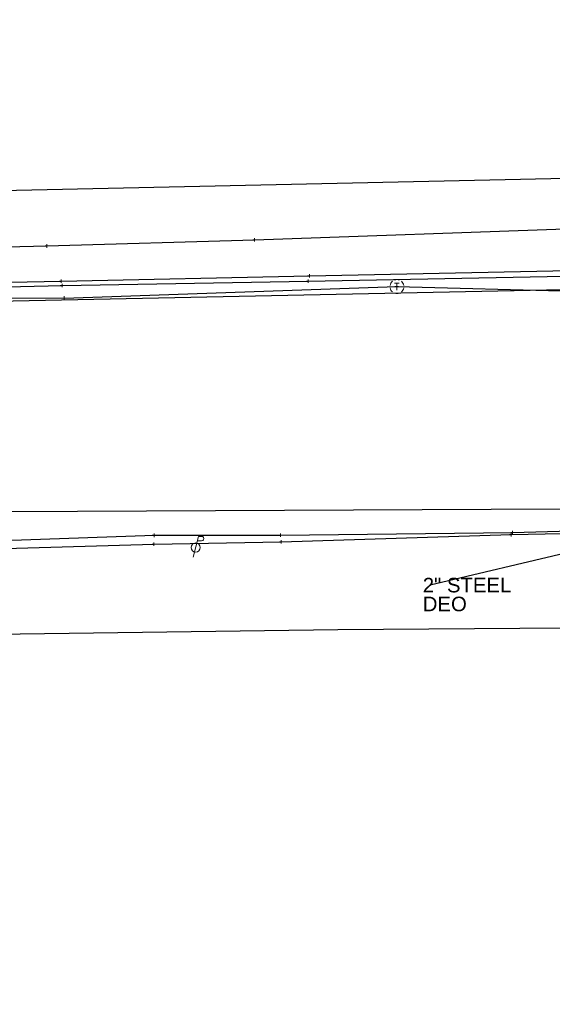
# Model space of a CAD drawing. Header units: feet. Extents: x 2474969 to 2485206, y 498780 to 500682.
# Tile 33 of 69: x 2478760 to 2478913, y 499918 to 500200. Entities that reach past the tile are written whole.
import ezdxf

# ---------------------------------------------------------------- set-up
doc = ezdxf.new("R2010")
doc.units = ezdxf.units.FT
doc.header["$MEASUREMENT"] = 0
doc.linetypes.add('interconnectex', pattern=[0])
for name, color, linetype in [('SG_X_Interconnect_Cable', 7, 'interconnectex'), ('TX_X_10', 7, 'Continuous'), ('UT_X_Electric_Cells', 1, 'Continuous'), ('UT_X_FO', 30, 'foex'), ('UT_X_Gas', 190, 'gasex'), ('UT_X_Telecom', 30, 'teleex'), ('UT_X_Telecom_Cells', 30, 'Continuous'), ('UT_X_Water', 133, 'waterex')]:
    doc.layers.add(name, color=color, linetype=linetype)
doc.layers.add('SV_X_Shot_Marker (Construction)', color=2, linetype='Continuous', lineweight=0, transparency=0.5)
doc.layers.add('UT_X_Telecom_Cells (Construction)', color=30, linetype='Continuous', lineweight=0)
doc.styles.get("Standard").update_dxf_attribs({"font": 'arial.ttf'})
doc.styles.add('Standard-Linetype-Ex', font='font30.shx')
doc.styles.add('Style-Arial', font='arial.ttf')
doc.linetypes.add('foex', pattern='A,0.2,-0.1,0.2,-0.1,0.2,-0.1,0.2,-0.1,["FO",Standard-Linetype-Ex,S=0.14,R=0,X=0,Y=-0.05],-0.3', length=1.5)
doc.linetypes.add('gasex', pattern='A,0.2,-0.1,0.2,-0.1,0.2,-0.1,0.2,-0.1,["G",Standard-Linetype-Ex,S=0.14,R=0,X=0,Y=-0.05],-0.25', length=1.45)
doc.linetypes.add('teleex', pattern='A,0.2,-0.1,0.2,-0.1,0.2,-0.1,0.2,-0.1,["T",Standard-Linetype-Ex,S=0.14,R=0,X=0,Y=-0.05],-0.2', length=1.4)
doc.linetypes.add('waterex', pattern='A,0.2,-0.1,0.2,-0.1,0.2,-0.1,0.2,-0.1,["W",Standard-Linetype-Ex,S=0.14,R=0,X=0,Y=-0.05],-0.2', length=1.4)
doc.dimstyles.get("Standard").update_dxf_attribs({"dimtxt": 0.18, "dimasz": 0.18, "dimexe": 0.18, "dimexo": 0.0625, "dimgap": 0.09, "dimtad": 0, "dimtih": 1, "dimtoh": 1, "dimdec": 4, "dimzin": 0, "dimdsep": 46, "dimtxsty": 'Standard', "dimcen": 0.09, "dimadec": 0, "dimazin": 0, "dimtfac": 1, "dimtdec": 4, "dimtofl": 0, "dimtmove": 0, "dimatfit": 3, "dimfxl": 1, "dimtolj": 1, "dimtzin": 0, "dimarcsym": 0})

# ---------------------------------------------------------------- blocks, each defined once
blk = doc.blocks.new('SVPT_706')
at = {"layer": 'SV_X_Shot_Marker (Construction)', "transparency": 33554495}
for p, q in [((-0.025, 0), (0.025, 0)), ((0, 0.025), (0, -0.025))]:
    blk.add_line(p, q, dxfattribs=at)
blk.add_point((0, 0), dxfattribs=at)
blk = doc.blocks.new('SVPT_710')
at = {"layer": 'SV_X_Shot_Marker (Construction)', "transparency": 33554495}
for p, q in [((-0.025, 0), (0.025, 0)), ((0, 0.025), (0, -0.025))]:
    blk.add_line(p, q, dxfattribs=at)
blk.add_point((0, 0), dxfattribs=at)
blk = doc.blocks.new('SVPT_715')
at = {"layer": 'SV_X_Shot_Marker (Construction)', "transparency": 33554495}
for p, q in [((-0.025, 0), (0.025, 0)), ((0, 0.025), (0, -0.025))]:
    blk.add_line(p, q, dxfattribs=at)
blk.add_point((0, 0), dxfattribs=at)
blk = doc.blocks.new('SVPT_716')
at = {"layer": 'SV_X_Shot_Marker (Construction)', "transparency": 33554495}
for p, q in [((-0.025, 0), (0.025, 0)), ((0, 0.025), (0, -0.025))]:
    blk.add_line(p, q, dxfattribs=at)
blk.add_point((0, 0), dxfattribs=at)
blk = doc.blocks.new('PP_6')
at = {"layer": 'UT_X_Electric_Cells', "color": 1, "linetype": 'Continuous', "lineweight": 0}
for p, q in [((0.043, 0.16), (-0.037, -0.14)), ((0.043, 0.16), (0.085, 0.16)), ((0.026, 0.096), (0.085, 0.096))]:
    blk.add_line(p, q, dxfattribs=at)
blk.add_circle((0, 0), 0.065, dxfattribs=at)
at = {"layer": 'UT_X_Electric_Cells', "color": 1, "linetype": 'Continuous', "lineweight": 0, "extrusion": (0, 0, -1)}
blk.add_arc((-0.086, 0.128), 0.0319, 88.8767, 271.1233, dxfattribs=at)
blk = doc.blocks.new('SVPT_717')
at = {"layer": 'SV_X_Shot_Marker (Construction)', "transparency": 33554495}
for p, q in [((0, 0.025), (0, -0.025)), ((-0.025, 0), (0.025, 0))]:
    blk.add_line(p, q, dxfattribs=at)
blk.add_point((0, 0), dxfattribs=at)
blk = doc.blocks.new('SVPT_718')
at = {"layer": 'SV_X_Shot_Marker (Construction)', "transparency": 33554495}
for p, q in [((-0.025, 0), (0.025, 0)), ((0, 0.025), (0, -0.025))]:
    blk.add_line(p, q, dxfattribs=at)
blk.add_point((0, 0), dxfattribs=at)
blk = doc.blocks.new('SVPT_1338')
at = {"layer": 'SV_X_Shot_Marker (Construction)', "transparency": 33554495}
for p, q in [((-0.025, 0), (0.025, 0)), ((0, 0.025), (0, -0.025))]:
    blk.add_line(p, q, dxfattribs=at)
blk.add_point((0, 0), dxfattribs=at)
blk = doc.blocks.new('TMH_14')
at = {"layer": 'UT_X_Telecom_Cells', "color": 30, "linetype": 'Continuous', "lineweight": 0}
for p, q in [((-0.033, 0.05), (0.033, 0.05)), ((0, -0.05), (0, 0.05))]:
    blk.add_line(p, q, dxfattribs=at)
for start, end in [(130.0806, 170.0721), (70.0577, 110.1061), (10.0169, 50.0392), (190.0169, 230.0392), (250.0577, 290.0473), (310.0114, 350.0264)]:
    blk.add_arc((0, 0), 0.1, start, end, dxfattribs=at)
at = {"layer": 'UT_X_Telecom_Cells (Construction)', "color": 30, "linetype": 'Continuous', "lineweight": 30}
blk.add_point((0, 0), dxfattribs=at)
blk = doc.blocks.new('SVPT_1339')
at = {"layer": 'SV_X_Shot_Marker (Construction)', "transparency": 33554495}
for p, q in [((-0.025, 0), (0.025, 0)), ((0, 0.025), (0, -0.025))]:
    blk.add_line(p, q, dxfattribs=at)
blk.add_point((0, 0), dxfattribs=at)
blk = doc.blocks.new('SVPT_1340')
at = {"layer": 'SV_X_Shot_Marker (Construction)', "transparency": 33554495}
for p, q in [((-0.025, 0), (0.025, 0)), ((0, 0.025), (0, -0.025))]:
    blk.add_line(p, q, dxfattribs=at)
blk.add_point((0, 0), dxfattribs=at)
blk = doc.blocks.new('SVPT_1341')
at = {"layer": 'SV_X_Shot_Marker (Construction)', "transparency": 33554495}
for p, q in [((0, 0.025), (0, -0.025)), ((-0.025, 0), (0.025, 0))]:
    blk.add_line(p, q, dxfattribs=at)
blk.add_point((0, 0), dxfattribs=at)
blk = doc.blocks.new('SVPT_1342')
at = {"layer": 'SV_X_Shot_Marker (Construction)', "transparency": 33554495}
for p, q in [((-0.025, 0), (0.025, 0)), ((0, 0.025), (0, -0.025))]:
    blk.add_line(p, q, dxfattribs=at)
blk.add_point((0, 0), dxfattribs=at)
blk = doc.blocks.new('SVPT_1343')
at = {"layer": 'SV_X_Shot_Marker (Construction)', "transparency": 33554495}
for p, q in [((-0.025, 0), (0.025, 0)), ((0, 0.025), (0, -0.025))]:
    blk.add_line(p, q, dxfattribs=at)
blk.add_point((0, 0), dxfattribs=at)
blk = doc.blocks.new('SVPT_1344')
at = {"layer": 'SV_X_Shot_Marker (Construction)', "transparency": 33554495}
for p, q in [((-0.025, 0), (0.025, 0)), ((0, 0.025), (0, -0.025))]:
    blk.add_line(p, q, dxfattribs=at)
blk.add_point((0, 0), dxfattribs=at)
blk = doc.blocks.new('SVPT_1345')
at = {"layer": 'SV_X_Shot_Marker (Construction)', "transparency": 33554495}
for p, q in [((-0.025, 0), (0.025, 0)), ((0, 0.025), (0, -0.025))]:
    blk.add_line(p, q, dxfattribs=at)
blk.add_point((0, 0), dxfattribs=at)
blk = doc.blocks.new('TerminatorOpen_0.5')
at = {"color": 0, "linetype": 'ByBlock', "lineweight": -2}
for q in [(-1, 0.25), (-1, 0), (-1, -0.25)]:
    blk.add_line((0, 0), q, dxfattribs=at)

msp = doc.modelspace()

# ---------------------------------------------------------------- linework, layer by layer
at = {"layer": 'SG_X_Interconnect_Cable'}
msp.add_polyline3d([(2478713.27, 500047.66, 1108.55), (2478713.36, 500047.56, 1108.51), (2478727.51, 500048.02, 1109.01), (2478736.13, 500048.11, 1108.94), (2478798.6, 500049.89, 1108.77), (2478835.04, 500050.57, 1108.6), (2478900.89, 500052.64, 1108.23), (2478954.23, 500053.73, 1108.06), (2478956.32, 500053.88, 1108.17), (2478958.11, 500052.89, 1108.42)], dxfattribs=at)
at = {"layer": 'TX_X_10', "flags": 128}
msp.add_lwpolyline([(2477769.95, 500054.35), (2477803.71, 499918.26), (2477849.8, 499929.69), (2477829.5, 499998.87), (2477857.5, 500011.97), (2478851.28, 500025.47), (2479972.66, 500033.68), (2479972.96, 499992.65), (2480049.05, 499993.16), (2480040.12, 500065.36)], close=True, dxfattribs=at)
at = {"layer": 'TX_X_10'}
msp.add_polyline3d([(2477782.56, 500199.95, -98.12), (2477744.58, 500191.04, 0), (2477760.23, 500124.33, 0), (2477779.63, 500111.16, 0), (2477804.74, 500099.91, 0), (2479919.9, 500143.44, 0), (2479939.74, 500154.19, 0), (2479938.54, 500183.87, 0), (2479900.15, 500182.32, 0), (2479900.41, 500175.96, 0), (2478566.74, 500146.92, -535.77), (2478566.01, 500156.2, 1106.26), (2478564.22, 500166.48, 5590.51), (2478471.73, 500164.2, 7509.36), (2478469.17, 500147.36, 7952.45), (2477828.04, 500137.9, 8267.88), (2477791.38, 500157.48, 8285.77)], close=True, dxfattribs=at)
at = {"layer": 'UT_X_FO', "flags": 128}
msp.add_lwpolyline([(2478718.18, 500051.07), (2478717.82, 500050.81), (2478727.63, 500050.49), (2478736.08, 500050.27), (2478798.62, 500052.43), (2478834.83, 500052.46), (2478901.31, 500053.25), (2478957.99, 500054.88), (2478991, 500055.29), (2479021.39, 500055.82), (2479073.75, 500056.01), (2479117.85, 500057.26), (2479157.12, 500056.18), (2479173.31, 500053.28), (2479203.06, 500053.86), (2479239.9, 500054.31), (2479267.9, 500054.86), (2479332.88, 500055.01), (2479408.75, 500055.28), (2479449.15, 500055.43), (2479471.36, 500055.54), (2479564.5, 500054.32), (2479594.2, 500051.8), (2479626.04, 500053.19), (2479665.86, 500053.76), (2479708.48, 500054.45), (2479753.31, 500054.97), (2479800.04, 500055.74), (2479862.03, 500058.02), (2479911.63, 500058.45), (2480000.41, 500058.8), (2480020.59, 500058.71), (2480040.69, 500058.31)], dxfattribs=at)
at = {"layer": 'UT_X_Gas', "flags": 128}
for points in [[(2478307.6, 500108.66), (2478307.49, 500111.75), (2478332.79, 500112.77), (2478372.18, 500113.59), (2478439.03, 500115.69), (2478461.15, 500116.96), (2478536.99, 500118.34), (2478586.64, 500119.84), (2478641.06, 500120.4), (2478684.35, 500121.83), (2478772.27, 500123.88), (2478842.79, 500125.14), (2478925.92, 500126.72), (2478970.18, 500126.99), (2479013.2, 500127.28), (2479089, 500127.11), (2479137.44, 500127.2), (2479239.36, 500128.87), (2479295.68, 500129.45), (2479354, 500130.38), (2479392.8, 500131.13), (2479408.62, 500132.57), (2479412.47, 500133.03), (2479419.38, 500135.23), (2479426.89, 500135.71), (2479442.36, 500137.79), (2479468.13, 500142.27), (2479503.14, 500144.82), (2479665.36, 500150.32), (2479704.94, 500151.75)], [(2477817.52, 500100.6), (2477818.87, 500101.05), (2477825.47, 500107.71), (2477847.81, 500108.33), (2477865.31, 500108.79), (2477878.98, 500108.59), (2477912.02, 500108.12), (2477957.83, 500108.92), (2477967.62, 500108.9), (2477969.18, 500110.48), (2477973.32, 500110.88), (2477974.26, 500109.74), (2478012.02, 500109.58), (2478029.59, 500110.08), (2478054.01, 500111.93), (2478076.15, 500113.33), (2478087.21, 500115.4), (2478106.14, 500117.48), (2478151.36, 500123.54), (2478176.23, 500124.99), (2478214.48, 500125.9), (2478245.01, 500125.33), (2478254.4, 500125.17), (2478272.64, 500142.52), (2478307.78, 500143.34), (2478312.05, 500143.3), (2478331.99, 500123.53), (2478338.95, 500118.78), (2478376.68, 500119.42), (2478418.75, 500119.82), (2478477.22, 500119.06), (2478536.62, 500120.46), (2478586.1, 500122.11), (2478640.9, 500122.02), (2478684.2, 500123.29), (2478684.36, 500123.46), (2478772.03, 500125.16), (2478843.11, 500126.68), (2478931.42, 500128.44), (2478970.25, 500128.31), (2479013.4, 500129.33), (2479089.34, 500129.64), (2479137.71, 500129.75), (2479240.53, 500130.76), (2479295.6, 500131.09), (2479354.92, 500132.03), (2479412.59, 500134.05)]]:
    msp.add_lwpolyline(points, dxfattribs=at)
at = {"layer": 'UT_X_Telecom', "flags": 128}
msp.add_lwpolyline([(2478143.68, 500106.52), (2478147.39, 500108.38), (2478183.2, 500111.18), (2478224.11, 500112.24), (2478233.64, 500112.42), (2478285.35, 500112.63), (2478293.67, 500112.83), (2478295.99, 500111.66), (2478325.23, 500108.33), (2478410.04, 500111.16), (2478414.65, 500112.78), (2478450.53, 500113.76), (2478472, 500114.57), (2478495.58, 500115.03), (2478534.66, 500116.14), (2478587.19, 500117.3), (2478610.06, 500118.08), (2478631.39, 500118), (2478684.33, 500118.94), (2478727.63, 500120.58), (2478772.87, 500120.32), (2478868.11, 500123.64), (2478918.88, 500122.26), (2478969.96, 500122.68), (2479022.64, 500123.22), (2479088.41, 500123.66), (2479137.99, 500124.15), (2479230.76, 500125.37), (2479296.05, 500126.41), (2479371.93, 500127.66), (2479412.49, 500128.42)], dxfattribs=at)
at = {"layer": 'UT_X_Water', "flags": 128}
msp.add_lwpolyline([(2478490.11, 500122.74), (2478493.05, 500122.67), (2478543.05, 500128.29), (2478603.29, 500131.53), (2478626.13, 500132.04), (2478694.76, 500133.43), (2478767.95, 500135.22), (2478827.42, 500136.97), (2478919.11, 500140.24), (2478945.63, 500140.4), (2478968.3, 500140.45), (2478995.42, 500138.23), (2479017.24, 500138.75), (2479093.86, 500139.77)], dxfattribs=at)

# ---------------------------------------------------------------- block references
at = {"layer": 'SV_X_Shot_Marker (Construction)', "transparency": 33554495, "xscale": 20, "yscale": 20, "zscale": 20}
for name, p in [('SVPT_1342', (2478767.95, 500135.22, 1109.14)), ('SVPT_1341', (2478827.42, 500136.97, 1108.99)), ('SVPT_1340', (2478843.11, 500126.68, 1108.47)), ('SVPT_1343', (2478772.03, 500125.16, 1108.83)), ('SVPT_1344', (2478772.27, 500123.88, 1108.84)), ('SVPT_1339', (2478842.79, 500125.14, 1108.36)), ('SVPT_1338', (2478868.11, 500123.64, 1108.1)), ('SVPT_1345', (2478772.87, 500120.32, 1108.57)), ('SVPT_706', (2478901.31, 500053.25, 1107.88)), ('SVPT_717', (2478798.6, 500049.89, 1108.77)), ('SVPT_718', (2478798.62, 500052.43, 1108.53)), ('SVPT_715', (2478834.83, 500052.46, 1108.55)), ('SVPT_716', (2478835.04, 500050.57, 1108.6)), ('SVPT_710', (2478900.89, 500052.64, 1108.23))]:
    msp.add_blockref(name, p, dxfattribs=at)
at = {"layer": 'UT_X_Electric_Cells', "color": 1, "linetype": 'Continuous', "lineweight": 0, "xscale": 20, "yscale": 20, "zscale": 20}
msp.add_blockref('PP_6', (2478810.52, 500048.94, 1109.26), dxfattribs=at)
at = {"layer": 'UT_X_Telecom_Cells', "color": 30, "linetype": 'Continuous', "lineweight": 0, "xscale": 20, "yscale": 20, "zscale": 20}
msp.add_blockref('TMH_14', (2478868.19, 500123.58, 1108.06), dxfattribs=at)

# ---------------------------------------------------------------- texts
at = {"layer": 'Defpoints', "color": 7, "insert": (2478875.59, 500040.27, 1111), "char_height": 4.167, "attachment_point": 1, "line_spacing_factor": 0.776524, "style": 'Style-Arial'}
msp.add_mtext('2" STEEL \\PDEO', dxfattribs=at)

# ---------------------------------------------------------------- leaders
at = {"layer": 'Defpoints', "color": 7}
msp.add_leader([(2478918.04, 500047.74, 1111), (2478877.68, 500038.19, 1111)], dimstyle='Standard', override={"dimscale": 0, "dimtxt": 0.208348, "dimasz": 0.208348, "dimgap": 0.104174, "dimtad": 0, "dimtxsty": 'Style-Arial', "dimclrd": 7, "dimldrblk": 'TerminatorOpen_0.5'}, dxfattribs=at)

doc.saveas('drawing.dxf')
